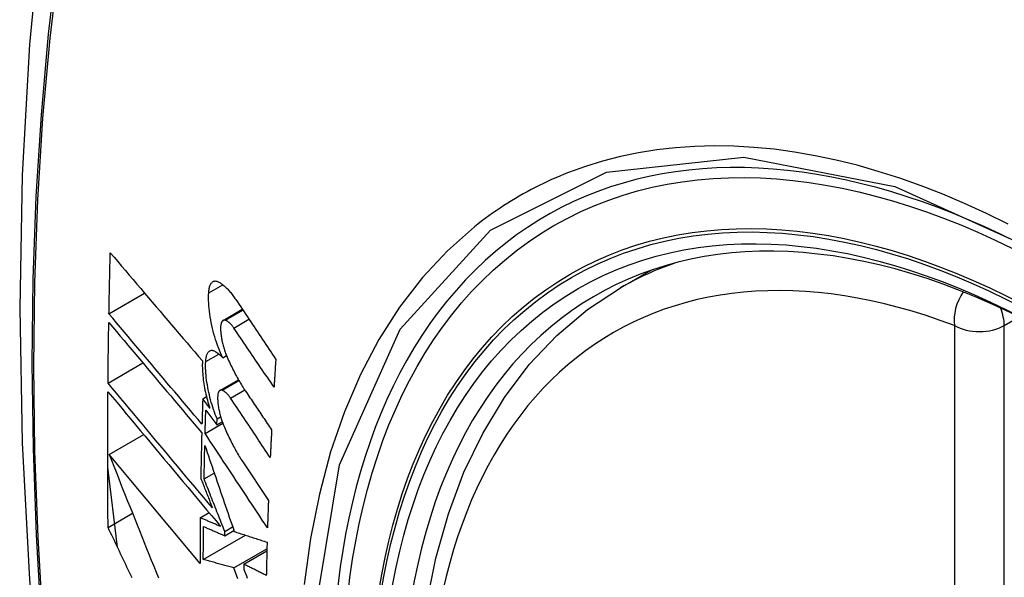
# Model space of a CAD drawing. Header units: inches. Extents: x 326.8 to 385.5, y 123.9 to 183.2.
# Tile 18 of 68: x 374.031 to 374.361, y 148.971 to 149.158. Entities that reach past the tile are written whole.
import ezdxf

# ---------------------------------------------------------------- set-up
doc = ezdxf.new("R2010")
doc.units = ezdxf.units.IN
doc.header["$MEASUREMENT"] = 0
doc.layers.add('Visible Edges(ANSI)', color=7, linetype='Continuous', lineweight=25)
doc.layers.add('Visible Tangent Edges(ANSI)', color=7, linetype='Continuous', lineweight=25)

msp = doc.modelspace()

# ---------------------------------------------------------------- linework, layer by layer
at = {"layer": 'Visible Edges(ANSI)'}
for p, q in [((374.23267, 149.06804), (374.24294, 149.07397)), ((374.06117, 149.05934), (374.07313, 149.06625)), ((374.09943, 149.05713), (374.10587, 149.06084)), ((374.06085, 149.03609), (374.07255, 149.04285)), ((374.0993, 149.04461), (374.10057, 149.04535)), ((374.09839, 149.03367), (374.10456, 149.03723)), ((374.0926, 149.03085), (374.09385, 149.03157)), ((374.09498, 149.02767), (374.0926, 149.03085)), ((374.09363, 149.02705), (374.09733, 149.02209)), ((374.09733, 149.02209), (374.0974, 149.0241)), ((374.09733, 149.02209), (374.09915, 149.02314)), ((374.0974, 149.0241), (374.09861, 149.0248)), ((374.0934, 149.01918), (374.09935, 149.02262)), ((374.06122, 149.01218), (374.07281, 149.01887)), ((374.0917, 148.97562), (374.06122, 149.01218)), ((374.10599, 149.00974), (374.11463, 148.99672)), ((374.06403, 148.98105), (374.06074, 149.00794)), ((374.09307, 149.00397), (374.09647, 149.00593)), ((374.06087, 148.98772), (374.06906, 148.99245)), ((374.09178, 148.99098), (374.09471, 148.99267)), ((374.09996, 148.98493), (374.10304, 148.98671)), ((374.09998, 148.98637), (374.10263, 148.9879)), ((374.0928, 148.97697), (374.10691, 148.98512)), ((374.09996, 148.98493), (374.09998, 148.98637)), ((374.10308, 148.97413), (374.11412, 148.9805)), ((374.10635, 148.97541), (374.1141, 148.97988)), ((374.10635, 148.97541), (374.10633, 148.97376))]:
    msp.add_line(p, q, dxfattribs=at)
at = {"layer": 'Visible Edges(ANSI)', "flags": 128}
for points in [[(374.08528, 149.39342), (374.07244, 149.35536), (374.06138, 149.31618), (374.05208, 149.27594), (374.04452, 149.23472), (374.03868, 149.19258), (374.03453, 149.14959), (374.03206, 149.10579), (374.03124, 149.06127), (374.03205, 149.01607), (374.03448, 148.97026), (374.0385, 148.92391), (374.0441, 148.87707), (374.05125, 148.82982), (374.05993, 148.78222), (374.07012, 148.73434), (374.08179, 148.68626)], [(374.06117, 149.05934), (374.06118, 149.06019), (374.0612, 149.06104), (374.06122, 149.0619), (374.06123, 149.06275), (374.06125, 149.0636), (374.06127, 149.06445), (374.06128, 149.06531), (374.0613, 149.06616), (374.06132, 149.06701), (374.06134, 149.06786), (374.06136, 149.06872), (374.06137, 149.06957), (374.06139, 149.07042), (374.06141, 149.07127), (374.06143, 149.07213), (374.06145, 149.07298), (374.06147, 149.07383), (374.06149, 149.07469), (374.06151, 149.07554), (374.06153, 149.07639), (374.06155, 149.07725), (374.06157, 149.0781), (374.0616, 149.07896), (374.06162, 149.07981)], [(374.06162, 149.07981), (374.06288, 149.07832), (374.06415, 149.07683), (374.06542, 149.07533), (374.06669, 149.07383), (374.06797, 149.07232), (374.06925, 149.07081), (374.07053, 149.0693), (374.07182, 149.06779), (374.07311, 149.06627), (374.0744, 149.06475), (374.07569, 149.06324), (374.07698, 149.06172), (374.07828, 149.06019), (374.07957, 149.05867), (374.08087, 149.05715), (374.08216, 149.05563), (374.08346, 149.05411), (374.08475, 149.0526), (374.08605, 149.05108), (374.08734, 149.04957), (374.08863, 149.04806), (374.08992, 149.04655), (374.09121, 149.04504), (374.09249, 149.04354)], [(374.0946, 149.06638), (374.09462, 149.06675), (374.09466, 149.06712), (374.09471, 149.06747), (374.09477, 149.0678), (374.09484, 149.06811), (374.09492, 149.06841), (374.09501, 149.06869), (374.09512, 149.06895), (374.09523, 149.06919), (374.09535, 149.0694), (374.09548, 149.0696), (374.09562, 149.06977), (374.09577, 149.06992), (374.09592, 149.07005), (374.09609, 149.07015), (374.09625, 149.07024), (374.09643, 149.0703), (374.09661, 149.07033), (374.0968, 149.07035), (374.09699, 149.07034), (374.09719, 149.07031), (374.09738, 149.07025), (374.09759, 149.07017), (374.09779, 149.07008)], [(374.09779, 149.07008), (374.09803, 149.06994), (374.09828, 149.0698), (374.09852, 149.06965), (374.09877, 149.06948), (374.09901, 149.06931), (374.09926, 149.06912), (374.0995, 149.06893), (374.09975, 149.06872), (374.1, 149.06851), (374.10024, 149.06828), (374.10049, 149.06805), (374.10074, 149.0678), (374.10099, 149.06755), (374.10123, 149.06728), (374.10148, 149.06701), (374.10172, 149.06673), (374.10197, 149.06644), (374.10221, 149.06614), (374.10245, 149.06583), (374.1027, 149.06551), (374.10294, 149.06519), (374.10318, 149.06485), (374.10341, 149.06451), (374.10365, 149.06416)], [(374.0993, 149.04461), (374.09892, 149.04543), (374.09856, 149.04626), (374.09821, 149.04711), (374.09786, 149.04798), (374.09754, 149.04887), (374.09722, 149.04978), (374.09692, 149.05069), (374.09663, 149.05162), (374.09636, 149.05256), (374.09611, 149.05351), (374.09587, 149.05446), (374.09565, 149.05541), (374.09545, 149.05637), (374.09527, 149.05733), (374.09511, 149.05828), (374.09497, 149.05923), (374.09485, 149.06017), (374.09474, 149.0611), (374.09466, 149.06203), (374.09461, 149.06293), (374.09457, 149.06382), (374.09456, 149.06469), (374.09457, 149.06555), (374.0946, 149.06638)], [(374.16764, 148.96184), (374.17077, 148.97742), (374.17495, 148.99224), (374.18018, 149.0062), (374.18645, 149.01925), (374.19375, 149.0313), (374.20206, 149.04229), (374.21136, 149.05212), (374.22158, 149.06073), (374.23267, 149.06804)], [(374.10365, 149.06416), (374.10421, 149.06333), (374.10477, 149.06249), (374.10532, 149.06165), (374.10588, 149.06082), (374.10644, 149.05998), (374.107, 149.05914), (374.10756, 149.0583), (374.10812, 149.05747), (374.10868, 149.05663), (374.10924, 149.05579), (374.1098, 149.05495), (374.11036, 149.05411), (374.11092, 149.05328), (374.11148, 149.05244), (374.11204, 149.0516), (374.1126, 149.05076), (374.11316, 149.04992), (374.11373, 149.04908), (374.11429, 149.04825), (374.11485, 149.04741), (374.11541, 149.04657), (374.11597, 149.04574), (374.11653, 149.0449), (374.11709, 149.04406)], [(374.09235, 149.02233), (374.09106, 149.02387), (374.08976, 149.0254), (374.08846, 149.02694), (374.08716, 149.02848), (374.08585, 149.03003), (374.08455, 149.03158), (374.08324, 149.03313), (374.08193, 149.03468), (374.08062, 149.03623), (374.07931, 149.03778), (374.078, 149.03934), (374.0767, 149.04089), (374.07539, 149.04244), (374.07408, 149.04399), (374.07278, 149.04554), (374.07148, 149.04709), (374.07018, 149.04863), (374.06888, 149.05018), (374.06758, 149.05171), (374.06629, 149.05325), (374.065, 149.05478), (374.06372, 149.05631), (374.06244, 149.05783), (374.06117, 149.05934)], [(374.06085, 149.03609), (374.06086, 149.03694), (374.06086, 149.03779), (374.06087, 149.03863), (374.06088, 149.03948), (374.06089, 149.04033), (374.0609, 149.04118), (374.06091, 149.04202), (374.06092, 149.04287), (374.06093, 149.04372), (374.06094, 149.04457), (374.06095, 149.04542), (374.06096, 149.04627), (374.06097, 149.04711), (374.06099, 149.04796), (374.061, 149.04881), (374.06101, 149.04966), (374.06102, 149.05051), (374.06104, 149.05136), (374.06105, 149.05221), (374.06106, 149.05306), (374.06108, 149.05391), (374.06109, 149.05476), (374.0611, 149.05561), (374.06112, 149.05646)], [(374.06112, 149.05646), (374.06239, 149.05494), (374.06367, 149.05342), (374.06495, 149.05189), (374.06624, 149.05036), (374.06753, 149.04883), (374.06882, 149.04729), (374.07012, 149.04574), (374.07142, 149.0442), (374.07272, 149.04265), (374.07402, 149.0411), (374.07533, 149.03955), (374.07663, 149.038), (374.07794, 149.03644), (374.07925, 149.03489), (374.08056, 149.03333), (374.08187, 149.03178), (374.08317, 149.03023), (374.08448, 149.02868), (374.08578, 149.02713), (374.08709, 149.02558), (374.08839, 149.02404), (374.08969, 149.0225), (374.09098, 149.02097), (374.09228, 149.01943)], [(374.10021, 149.05718), (374.10009, 149.05721), (374.09998, 149.05723), (374.09987, 149.05724), (374.09976, 149.05724), (374.09966, 149.05722), (374.09955, 149.05719), (374.09945, 149.05714), (374.09936, 149.05708), (374.09927, 149.05701), (374.09918, 149.05692), (374.0991, 149.05682), (374.09903, 149.05671), (374.09896, 149.05659), (374.09889, 149.05645), (374.09883, 149.0563), (374.09878, 149.05614), (374.09873, 149.05596), (374.09869, 149.05578), (374.09866, 149.05559), (374.09863, 149.05538), (374.09861, 149.05517), (374.09859, 149.05495), (374.09859, 149.05473), (374.09859, 149.05449)], [(374.10303, 149.05458), (374.10292, 149.05475), (374.1028, 149.05491), (374.10269, 149.05507), (374.10257, 149.05522), (374.10245, 149.05537), (374.10233, 149.05551), (374.10221, 149.05565), (374.1021, 149.05578), (374.10198, 149.05591), (374.10186, 149.05603), (374.10174, 149.05615), (374.10162, 149.05626), (374.1015, 149.05637), (374.10138, 149.05647), (374.10126, 149.05657), (374.10114, 149.05666), (374.10103, 149.05675), (374.10091, 149.05682), (374.10079, 149.0569), (374.10067, 149.05697), (374.10056, 149.05703), (374.10044, 149.05708), (374.10032, 149.05713), (374.10021, 149.05718)], [(374.09859, 149.05449), (374.09859, 149.05413), (374.09861, 149.05376), (374.09863, 149.05339), (374.09866, 149.05301), (374.0987, 149.05263), (374.09874, 149.05225), (374.09879, 149.05186), (374.09885, 149.05147), (374.09891, 149.05108), (374.09898, 149.05069), (374.09906, 149.05029), (374.09914, 149.0499), (374.09923, 149.04951), (374.09932, 149.04911), (374.09943, 149.04872), (374.09953, 149.04833), (374.09964, 149.04795), (374.09976, 149.04757), (374.09988, 149.04719), (374.10001, 149.04682), (374.10014, 149.04645), (374.10027, 149.04608), (374.10041, 149.04572), (374.10056, 149.04537)], [(374.11651, 149.03475), (374.11595, 149.03557), (374.11538, 149.0364), (374.11482, 149.03722), (374.11426, 149.03805), (374.1137, 149.03887), (374.11313, 149.0397), (374.11257, 149.04053), (374.11201, 149.04136), (374.11145, 149.04218), (374.11089, 149.04301), (374.11032, 149.04384), (374.10976, 149.04466), (374.1092, 149.04549), (374.10864, 149.04632), (374.10808, 149.04715), (374.10751, 149.04797), (374.10695, 149.0488), (374.10639, 149.04963), (374.10583, 149.05045), (374.10527, 149.05128), (374.10471, 149.0521), (374.10415, 149.05293), (374.10359, 149.05375), (374.10303, 149.05458)], [(374.0936, 149.04334), (374.09362, 149.04371), (374.09365, 149.04407), (374.0937, 149.04441), (374.09375, 149.04473), (374.09382, 149.04504), (374.0939, 149.04532), (374.09398, 149.04559), (374.09408, 149.04584), (374.09419, 149.04606), (374.09431, 149.04627), (374.09443, 149.04645), (374.09457, 149.04661), (374.09471, 149.04675), (374.09486, 149.04687), (374.09502, 149.04696), (374.09518, 149.04703), (374.09535, 149.04707), (374.09553, 149.0471), (374.09571, 149.0471), (374.0959, 149.04708), (374.09609, 149.04704), (374.09628, 149.04697), (374.09647, 149.04688), (374.09667, 149.04677)], [(374.09667, 149.04677), (374.09678, 149.04671), (374.09689, 149.04664), (374.097, 149.04657), (374.09711, 149.0465), (374.09721, 149.04642), (374.09732, 149.04634), (374.09743, 149.04627), (374.09754, 149.04619), (374.09765, 149.0461), (374.09776, 149.04602), (374.09787, 149.04593), (374.09798, 149.04584), (374.09809, 149.04575), (374.0982, 149.04566), (374.09831, 149.04556), (374.09842, 149.04546), (374.09853, 149.04537), (374.09864, 149.04526), (374.09875, 149.04516), (374.09886, 149.04506), (374.09897, 149.04495), (374.09908, 149.04484), (374.09919, 149.04473), (374.0993, 149.04461)], [(374.09249, 149.04354), (374.09247, 149.04295), (374.09246, 149.04235), (374.09246, 149.04174), (374.09247, 149.04112), (374.0925, 149.04048), (374.09253, 149.03984), (374.09258, 149.03919), (374.09264, 149.03853), (374.09271, 149.03787), (374.09279, 149.0372), (374.09288, 149.03652), (374.09298, 149.03584), (374.0931, 149.03516), (374.09322, 149.03447), (374.09335, 149.03379), (374.0935, 149.0331), (374.09365, 149.03241), (374.09381, 149.03172), (374.09399, 149.03104), (374.09417, 149.03036), (374.09436, 149.02968), (374.09455, 149.029), (374.09476, 149.02833), (374.09498, 149.02767)], [(374.0974, 149.0241), (374.09709, 149.02485), (374.09679, 149.02562), (374.09651, 149.02641), (374.09623, 149.0272), (374.09596, 149.028), (374.09571, 149.02881), (374.09547, 149.02964), (374.09524, 149.03046), (374.09502, 149.0313), (374.09482, 149.03213), (374.09463, 149.03297), (374.09445, 149.03381), (374.09429, 149.03465), (374.09415, 149.03548), (374.09402, 149.03631), (374.0939, 149.03714), (374.0938, 149.03796), (374.09372, 149.03877), (374.09366, 149.03957), (374.09361, 149.04035), (374.09358, 149.04112), (374.09357, 149.04188), (374.09357, 149.04262), (374.0936, 149.04334)], [(374.10056, 149.04537), (374.1008, 149.0448), (374.10104, 149.04424), (374.10129, 149.04368), (374.10154, 149.04313), (374.10179, 149.04259), (374.10205, 149.04205), (374.10231, 149.04151), (374.10257, 149.04098), (374.10283, 149.04046), (374.10309, 149.03994), (374.10336, 149.03943), (374.10362, 149.03892), (374.10389, 149.03843), (374.10417, 149.03793), (374.10444, 149.03745), (374.10471, 149.03697), (374.10499, 149.03649), (374.10527, 149.03603), (374.10555, 149.03557), (374.10583, 149.03512), (374.10612, 149.03467), (374.1064, 149.03423), (374.10669, 149.0338), (374.10697, 149.03337)], [(374.11709, 149.04406), (374.11707, 149.04367), (374.11704, 149.04329), (374.11702, 149.0429), (374.11699, 149.04251), (374.11697, 149.04212), (374.11694, 149.04173), (374.11692, 149.04134), (374.11689, 149.04096), (374.11687, 149.04057), (374.11684, 149.04018), (374.11682, 149.03979), (374.11679, 149.0394), (374.11677, 149.03901), (374.11675, 149.03863), (374.11672, 149.03824), (374.1167, 149.03785), (374.11667, 149.03746), (374.11665, 149.03707), (374.11663, 149.03668), (374.1166, 149.0363), (374.11658, 149.03591), (374.11656, 149.03552), (374.11653, 149.03513), (374.11651, 149.03475)], [(374.09584, 148.99424), (374.0944, 148.99597), (374.09294, 148.99771), (374.09149, 148.99945), (374.09003, 149.00119), (374.08856, 149.00294), (374.0871, 149.0047), (374.08563, 149.00645), (374.08415, 149.00821), (374.08268, 149.00997), (374.08121, 149.01173), (374.07974, 149.0135), (374.07826, 149.01526), (374.07679, 149.01702), (374.07532, 149.01877), (374.07385, 149.02053), (374.07239, 149.02228), (374.07093, 149.02403), (374.06947, 149.02577), (374.06802, 149.02751), (374.06657, 149.02924), (374.06513, 149.03096), (374.0637, 149.03268), (374.06227, 149.03439), (374.06085, 149.03609)], [(374.06087, 148.98772), (374.06085, 148.98961), (374.06083, 148.9915), (374.06081, 148.99338), (374.0608, 148.99527), (374.06079, 148.99716), (374.06078, 148.99905), (374.06077, 149.00094), (374.06076, 149.00283), (374.06075, 149.00473), (374.06075, 149.00662), (374.06074, 149.00852), (374.06074, 149.01041), (374.06074, 149.01231), (374.06074, 149.0142), (374.06074, 149.0161), (374.06074, 149.018), (374.06075, 149.0199), (374.06075, 149.0218), (374.06076, 149.0237), (374.06077, 149.0256), (374.06078, 149.02751), (374.06079, 149.02941), (374.06081, 149.03131), (374.06082, 149.03322)], [(374.06082, 149.03322), (374.06235, 149.03139), (374.06388, 149.02955), (374.06543, 149.02771), (374.06698, 149.02585), (374.06854, 149.02398), (374.07011, 149.0221), (374.07168, 149.02022), (374.07326, 149.01833), (374.07484, 149.01644), (374.07643, 149.01454), (374.07802, 149.01264), (374.07961, 149.01073), (374.0812, 149.00883), (374.0828, 149.00692), (374.08439, 149.00501), (374.08598, 149.00311), (374.08758, 149.0012), (374.08917, 148.9993), (374.09075, 148.9974), (374.09233, 148.99551), (374.09391, 148.99362), (374.09549, 148.99174), (374.09705, 148.98987), (374.09861, 148.988)], [(374.09914, 149.0337), (374.09903, 149.03374), (374.09892, 149.03376), (374.09881, 149.03377), (374.09871, 149.03377), (374.09861, 149.03375), (374.09851, 149.03372), (374.09841, 149.03368), (374.09832, 149.03362), (374.09823, 149.03355), (374.09815, 149.03347), (374.09807, 149.03337), (374.098, 149.03326), (374.09793, 149.03314), (374.09787, 149.033), (374.09781, 149.03286), (374.09776, 149.0327), (374.09772, 149.03253), (374.09768, 149.03235), (374.09765, 149.03215), (374.09762, 149.03195), (374.09761, 149.03174), (374.09759, 149.03152), (374.09759, 149.0313), (374.09759, 149.03107)], [(374.10192, 149.03108), (374.10181, 149.03125), (374.10169, 149.03141), (374.10158, 149.03157), (374.10146, 149.03172), (374.10135, 149.03187), (374.10123, 149.03202), (374.10111, 149.03216), (374.101, 149.03229), (374.10088, 149.03242), (374.10076, 149.03255), (374.10065, 149.03266), (374.10053, 149.03278), (374.10041, 149.03289), (374.10029, 149.03299), (374.10018, 149.03309), (374.10006, 149.03318), (374.09994, 149.03326), (374.09983, 149.03335), (374.09971, 149.03342), (374.0996, 149.03349), (374.09948, 149.03355), (374.09937, 149.03361), (374.09926, 149.03366), (374.09914, 149.0337)], [(374.10697, 149.03337), (374.10734, 149.03283), (374.1077, 149.03229), (374.10806, 149.03175), (374.10843, 149.03121), (374.10879, 149.03067), (374.10915, 149.03013), (374.10952, 149.02959), (374.10988, 149.02905), (374.11024, 149.02851), (374.11061, 149.02797), (374.11097, 149.02743), (374.11133, 149.02689), (374.1117, 149.02635), (374.11206, 149.02581), (374.11243, 149.02527), (374.11279, 149.02473), (374.11315, 149.02419), (374.11352, 149.02364), (374.11388, 149.0231), (374.11424, 149.02256), (374.11461, 149.02202), (374.11497, 149.02148), (374.11533, 149.02094), (374.1157, 149.0204)], [(374.0926, 149.03085), (374.09259, 149.03049), (374.09258, 149.03014), (374.09257, 149.02978), (374.09256, 149.02943), (374.09255, 149.02907), (374.09254, 149.02872), (374.09252, 149.02836), (374.09251, 149.02801), (374.0925, 149.02765), (374.09249, 149.0273), (374.09248, 149.02694), (374.09247, 149.02659), (374.09246, 149.02623), (374.09245, 149.02588), (374.09244, 149.02552), (374.09243, 149.02517), (374.09242, 149.02482), (374.09241, 149.02446), (374.0924, 149.02411), (374.09239, 149.02375), (374.09238, 149.0234), (374.09237, 149.02304), (374.09236, 149.02269), (374.09235, 149.02233)], [(374.09759, 149.03107), (374.0976, 149.03071), (374.09762, 149.03034), (374.09765, 149.02997), (374.09768, 149.02959), (374.09772, 149.02922), (374.09776, 149.02883), (374.09782, 149.02845), (374.09788, 149.02806), (374.09794, 149.02767), (374.09802, 149.02727), (374.09809, 149.02688), (374.09818, 149.02649), (374.09827, 149.0261), (374.09837, 149.0257), (374.09847, 149.02531), (374.09858, 149.02492), (374.09869, 149.02454), (374.09881, 149.02416), (374.09893, 149.02378), (374.09906, 149.02341), (374.09919, 149.02304), (374.09932, 149.02267), (374.09946, 149.02231), (374.09961, 149.02196)], [(374.11524, 149.01116), (374.11468, 149.01198), (374.11413, 149.01281), (374.11357, 149.01364), (374.11302, 149.01447), (374.11246, 149.0153), (374.11191, 149.01614), (374.11135, 149.01697), (374.1108, 149.0178), (374.11024, 149.01863), (374.10969, 149.01946), (374.10913, 149.02029), (374.10858, 149.02112), (374.10802, 149.02195), (374.10747, 149.02278), (374.10691, 149.02361), (374.10635, 149.02445), (374.1058, 149.02528), (374.10525, 149.02611), (374.10469, 149.02694), (374.10414, 149.02777), (374.10358, 149.0286), (374.10303, 149.02942), (374.10248, 149.03025), (374.10192, 149.03108)], [(374.0934, 149.01918), (374.09341, 149.01951), (374.09342, 149.01984), (374.09343, 149.02017), (374.09344, 149.02049), (374.09345, 149.02082), (374.09346, 149.02115), (374.09347, 149.02148), (374.09347, 149.02181), (374.09348, 149.02213), (374.09349, 149.02246), (374.0935, 149.02279), (374.09351, 149.02312), (374.09352, 149.02344), (374.09353, 149.02377), (374.09354, 149.0241), (374.09355, 149.02443), (374.09356, 149.02476), (374.09357, 149.02508), (374.09358, 149.02541), (374.09359, 149.02574), (374.0936, 149.02607), (374.09361, 149.0264), (374.09362, 149.02672), (374.09363, 149.02705)], [(374.09961, 149.02196), (374.09985, 149.02138), (374.10009, 149.02081), (374.10034, 149.02025), (374.10059, 149.01969), (374.10084, 149.01913), (374.1011, 149.01858), (374.10135, 149.01804), (374.10161, 149.0175), (374.10187, 149.01697), (374.10213, 149.01644), (374.1024, 149.01592), (374.10266, 149.01541), (374.10293, 149.0149), (374.1032, 149.0144), (374.10347, 149.0139), (374.10375, 149.01341), (374.10402, 149.01293), (374.1043, 149.01245), (374.10458, 149.01198), (374.10486, 149.01152), (374.10514, 149.01107), (374.10542, 149.01062), (374.1057, 149.01017), (374.10599, 149.00974)], [(374.1157, 149.0204), (374.11568, 149.02002), (374.11566, 149.01963), (374.11564, 149.01925), (374.11562, 149.01886), (374.1156, 149.01847), (374.11558, 149.01809), (374.11556, 149.0177), (374.11554, 149.01732), (374.11552, 149.01693), (374.1155, 149.01655), (374.11548, 149.01616), (374.11546, 149.01578), (374.11544, 149.01539), (374.11542, 149.01501), (374.1154, 149.01462), (374.11539, 149.01423), (374.11537, 149.01385), (374.11535, 149.01346), (374.11533, 149.01308), (374.11531, 149.01269), (374.11529, 149.01231), (374.11527, 149.01192), (374.11526, 149.01154), (374.11524, 149.01116)], [(374.09228, 149.01943), (374.09226, 149.0188), (374.09224, 149.01816), (374.09223, 149.01752), (374.09221, 149.01688), (374.0922, 149.01625), (374.09218, 149.01561), (374.09217, 149.01497), (374.09215, 149.01433), (374.09214, 149.0137), (374.09212, 149.01306), (374.09211, 149.01242), (374.0921, 149.01179), (374.09208, 149.01115), (374.09207, 149.01051), (374.09206, 149.00988), (374.09204, 149.00924), (374.09203, 149.0086), (374.09202, 149.00797), (374.09201, 149.00733), (374.092, 149.0067), (374.09198, 149.00606), (374.09197, 149.00542), (374.09196, 149.00479), (374.09195, 149.00415)], [(374.11431, 148.98756), (374.11345, 148.98887), (374.11258, 148.99019), (374.11171, 148.9915), (374.11083, 148.99282), (374.10996, 148.99414), (374.10909, 148.99546), (374.10822, 148.99678), (374.10735, 148.9981), (374.10647, 148.99942), (374.1056, 149.00074), (374.10473, 149.00206), (374.10385, 149.00338), (374.10298, 149.0047), (374.10211, 149.00602), (374.10124, 149.00734), (374.10036, 149.00866), (374.09949, 149.00998), (374.09862, 149.0113), (374.09775, 149.01261), (374.09688, 149.01393), (374.09601, 149.01524), (374.09514, 149.01656), (374.09427, 149.01787), (374.0934, 149.01918)], [(374.09307, 149.00397), (374.09307, 149.00444), (374.09308, 149.0049), (374.09309, 149.00537), (374.0931, 149.00584), (374.09311, 149.00631), (374.09312, 149.00678), (374.09313, 149.00725), (374.09314, 149.00772), (374.09315, 149.00819), (374.09316, 149.00866), (374.09317, 149.00913), (374.09318, 149.0096), (374.09319, 149.01006), (374.0932, 149.01053), (374.09321, 149.011), (374.09322, 149.01147), (374.09323, 149.01194), (374.09324, 149.01241), (374.09325, 149.01288), (374.09326, 149.01335), (374.09327, 149.01382), (374.09328, 149.01429), (374.09329, 149.01476), (374.0933, 149.01523)], [(374.0933, 149.01523), (374.0937, 149.01405), (374.0941, 149.01287), (374.09451, 149.01169), (374.09491, 149.0105), (374.09532, 149.00931), (374.09572, 149.00811), (374.09613, 149.00691), (374.09654, 149.00571), (374.09695, 149.00451), (374.09736, 149.0033), (374.09777, 149.0021), (374.09819, 149.00089), (374.0986, 148.99968), (374.09901, 148.99847), (374.09943, 148.99725), (374.09984, 148.99604), (374.10026, 148.99483), (374.10067, 148.99361), (374.10109, 148.9924), (374.1015, 148.99119), (374.10192, 148.98997), (374.10233, 148.98876), (374.10275, 148.98755), (374.10316, 148.98634)], [(374.06122, 149.01218), (374.06199, 149.01024), (374.06276, 149.0083), (374.06353, 149.00635), (374.06431, 149.00439), (374.06508, 149.00243), (374.06587, 149.00047), (374.06665, 148.9985), (374.06743, 148.99653), (374.06822, 148.99455), (374.06901, 148.99257), (374.0698, 148.9906), (374.07059, 148.98861), (374.07138, 148.98663), (374.07218, 148.98465), (374.07297, 148.98266), (374.07377, 148.98068), (374.07457, 148.9787), (374.07536, 148.97672), (374.07616, 148.97474), (374.07696, 148.97276), (374.07775, 148.97078)], [(374.09195, 149.00415), (374.09211, 149.00374), (374.09227, 149.00333), (374.09243, 149.00292), (374.0926, 149.00251), (374.09276, 149.00209), (374.09292, 149.00168), (374.09308, 149.00127), (374.09324, 149.00086), (374.09341, 149.00044), (374.09357, 149.00003), (374.09373, 148.99962), (374.09389, 148.9992), (374.09406, 148.99879), (374.09422, 148.99838), (374.09438, 148.99796), (374.09454, 148.99755), (374.09471, 148.99714), (374.09487, 148.99672), (374.09503, 148.99631), (374.09519, 148.9959), (374.09536, 148.99548), (374.09552, 148.99507), (374.09568, 148.99466), (374.09584, 148.99424)], [(374.09998, 148.98637), (374.09969, 148.98711), (374.0994, 148.98784), (374.09911, 148.98858), (374.09882, 148.98931), (374.09853, 148.99005), (374.09824, 148.99078), (374.09795, 148.99152), (374.09766, 148.99226), (374.09737, 148.99299), (374.09708, 148.99373), (374.0968, 148.99446), (374.09651, 148.9952), (374.09622, 148.99593), (374.09593, 148.99667), (374.09564, 148.9974), (374.09535, 148.99813), (374.09507, 148.99886), (374.09478, 148.9996), (374.09449, 149.00033), (374.09421, 149.00106), (374.09392, 149.00179), (374.09363, 149.00251), (374.09335, 149.00324), (374.09307, 149.00397)], [(374.11463, 148.99672), (374.11461, 148.99634), (374.1146, 148.99595), (374.11459, 148.99557), (374.11457, 148.99519), (374.11456, 148.99481), (374.11454, 148.99442), (374.11453, 148.99404), (374.11452, 148.99366), (374.1145, 148.99328), (374.11449, 148.9929), (374.11448, 148.99251), (374.11446, 148.99213), (374.11445, 148.99175), (374.11444, 148.99137), (374.11442, 148.99099), (374.11441, 148.99061), (374.1144, 148.99022), (374.11439, 148.98984), (374.11437, 148.98946), (374.11436, 148.98908), (374.11435, 148.9887), (374.11434, 148.98832), (374.11433, 148.98794), (374.11431, 148.98756)], [(374.09178, 148.99098), (374.09177, 148.99033), (374.09177, 148.98969), (374.09176, 148.98905), (374.09175, 148.98841), (374.09175, 148.98777), (374.09175, 148.98713), (374.09174, 148.98649), (374.09174, 148.98585), (374.09173, 148.98521), (374.09173, 148.98457), (374.09173, 148.98393), (374.09172, 148.98329), (374.09172, 148.98265), (374.09172, 148.98201), (374.09171, 148.98137), (374.09171, 148.98073), (374.09171, 148.98009), (374.09171, 148.97945), (374.09171, 148.97882), (374.09171, 148.97818), (374.09171, 148.97754), (374.09171, 148.9769), (374.09171, 148.97626), (374.0917, 148.97562)], [(374.09861, 148.988), (374.09833, 148.98813), (374.09804, 148.98825), (374.09776, 148.98837), (374.09747, 148.9885), (374.09718, 148.98862), (374.0969, 148.98875), (374.09661, 148.98887), (374.09633, 148.98899), (374.09604, 148.98912), (374.09576, 148.98924), (374.09547, 148.98936), (374.09519, 148.98949), (374.0949, 148.98961), (374.09462, 148.98974), (374.09433, 148.98986), (374.09405, 148.98998), (374.09376, 148.99011), (374.09348, 148.99023), (374.0932, 148.99036), (374.09291, 148.99048), (374.09263, 148.9906), (374.09234, 148.99073), (374.09206, 148.99085), (374.09178, 148.99098)], [(374.06889, 148.97082), (374.06847, 148.97171), (374.06804, 148.9726), (374.06762, 148.97349), (374.0672, 148.97438), (374.06677, 148.97527), (374.06635, 148.97616), (374.06592, 148.97705), (374.0655, 148.97794), (374.06508, 148.97883), (374.06466, 148.97972), (374.06423, 148.98061), (374.06381, 148.9815), (374.06339, 148.98239), (374.06297, 148.98328), (374.06255, 148.98417), (374.06213, 148.98506), (374.06171, 148.98595), (374.06129, 148.98684), (374.06087, 148.98772)], [(374.0928, 148.97697), (374.0928, 148.97743), (374.0928, 148.97789), (374.0928, 148.97835), (374.0928, 148.97881), (374.0928, 148.97927), (374.09281, 148.97973), (374.09281, 148.98019), (374.09281, 148.98065), (374.09281, 148.98111), (374.09281, 148.98157), (374.09281, 148.98203), (374.09282, 148.98249), (374.09282, 148.98295), (374.09282, 148.98341), (374.09282, 148.98387), (374.09283, 148.98434), (374.09283, 148.9848), (374.09283, 148.98526), (374.09284, 148.98572), (374.09284, 148.98618), (374.09284, 148.98664), (374.09285, 148.9871), (374.09285, 148.98756), (374.09285, 148.98803)], [(374.09285, 148.98803), (374.09315, 148.9879), (374.09344, 148.98777), (374.09374, 148.98764), (374.09403, 148.98751), (374.09433, 148.98738), (374.09462, 148.98725), (374.09492, 148.98712), (374.09522, 148.98699), (374.09551, 148.98687), (374.09581, 148.98674), (374.0961, 148.98661), (374.0964, 148.98648), (374.0967, 148.98635), (374.09699, 148.98622), (374.09729, 148.98609), (374.09758, 148.98596), (374.09788, 148.98583), (374.09818, 148.9857), (374.09847, 148.98558), (374.09877, 148.98545), (374.09907, 148.98532), (374.09936, 148.98519), (374.09966, 148.98506), (374.09996, 148.98493)], [(374.10316, 148.98634), (374.10361, 148.98619), (374.10407, 148.98605), (374.10452, 148.9859), (374.10498, 148.98575), (374.10543, 148.9856), (374.10589, 148.98545), (374.10635, 148.9853), (374.1068, 148.98515), (374.10726, 148.985), (374.10772, 148.98485), (374.10818, 148.9847), (374.10864, 148.98456), (374.1091, 148.98441), (374.10956, 148.98426), (374.11002, 148.98411), (374.11048, 148.98396), (374.11094, 148.98381), (374.1114, 148.98367), (374.11187, 148.98352), (374.11233, 148.98337), (374.11279, 148.98322), (374.11325, 148.98307), (374.11371, 148.98293), (374.11418, 148.98278)], [(374.11418, 148.98278), (374.11416, 148.98231), (374.11415, 148.98185), (374.11414, 148.98138), (374.11413, 148.98091), (374.11411, 148.98045), (374.1141, 148.97998), (374.11409, 148.97952), (374.11408, 148.97905), (374.11407, 148.97858), (374.11406, 148.97812), (374.11405, 148.97765), (374.11404, 148.97719), (374.11402, 148.97672), (374.11401, 148.97626), (374.114, 148.97579), (374.11399, 148.97533), (374.11398, 148.97486), (374.11397, 148.9744), (374.11396, 148.97393), (374.11396, 148.97347), (374.11395, 148.973), (374.11394, 148.97254), (374.11393, 148.97207), (374.11392, 148.97161)], [(374.10308, 148.97413), (374.10265, 148.97424), (374.10221, 148.97436), (374.10178, 148.97448), (374.10135, 148.9746), (374.10092, 148.97472), (374.10049, 148.97484), (374.10006, 148.97495), (374.09963, 148.97507), (374.0992, 148.97519), (374.09877, 148.97531), (374.09834, 148.97543), (374.09792, 148.97555), (374.09749, 148.97567), (374.09706, 148.97578), (374.09663, 148.9759), (374.0962, 148.97602), (374.09578, 148.97614), (374.09535, 148.97626), (374.09492, 148.97638), (374.0945, 148.9765), (374.09407, 148.97662), (374.09365, 148.97673), (374.09322, 148.97685), (374.0928, 148.97697)], [(374.10438, 148.97046), (374.10394, 148.97169), (374.10351, 148.97291), (374.10308, 148.97413)], [(374.10633, 148.97376), (374.10664, 148.97301), (374.10694, 148.97226), (374.10725, 148.9715), (374.10755, 148.97075)], [(374.11392, 148.97161), (374.1136, 148.97177), (374.11329, 148.97193), (374.11297, 148.97208), (374.11265, 148.97224), (374.11234, 148.9724), (374.11202, 148.97256), (374.1117, 148.97272), (374.11139, 148.97287), (374.11107, 148.97303), (374.11076, 148.97319), (374.11044, 148.97335), (374.11013, 148.97351), (374.10981, 148.97367), (374.10949, 148.97382), (374.10918, 148.97398), (374.10886, 148.97414), (374.10855, 148.9743), (374.10823, 148.97446), (374.10792, 148.97462), (374.10761, 148.97477), (374.10729, 148.97493), (374.10698, 148.97509), (374.10666, 148.97525), (374.10635, 148.97541)]]:
    msp.add_lwpolyline(points, dxfattribs=at)
at = {"layer": 'Visible Edges(ANSI)'}
for centre, major_axis, start_param, end_param in [((374.4866, 148.29069), (-0.64961, 1.12515), 5.161526, 5.834048), ((374.38185, 148.79276), (0.15748, -0.27276), 2.363977, 7.060801)]:
    msp.add_ellipse(centre, major_axis=major_axis, ratio=0.57735, start_param=start_param, end_param=end_param, dxfattribs=at)
msp.add_ellipse((374.37837, 148.79075), major_axis=(-0.15994, 0.27703), ratio=0.57735, dxfattribs=at)
at = {"layer": 'Visible Tangent Edges(ANSI)'}
for p, q in [((374.0946, 149.06638), (374.0993, 149.06909)), ((374.10021, 149.05718), (374.10606, 149.06055)), ((374.10303, 149.05458), (374.1081, 149.0575)), ((374.36132, 149.05539), (374.36631, 149.05827)), ((374.34462, 149.05539), (374.34462, 148.57071)), ((374.36132, 148.57071), (374.36132, 149.05539)), ((374.0936, 149.04334), (374.09795, 149.04586)), ((374.09914, 149.0337), (374.10474, 149.03693)), ((374.10192, 149.03108), (374.10667, 149.03382))]:
    msp.add_line(p, q, dxfattribs=at)
at = {"layer": 'Visible Tangent Edges(ANSI)', "flags": 128}
for points in [[(374.04389, 149.17959), (374.0408, 149.15308), (374.03841, 149.12611), (374.0367, 149.09872), (374.03569, 149.07093), (374.03536, 149.04277), (374.03572, 149.01422), (374.03676, 148.98528), (374.03849, 148.95599), (374.04091, 148.92638), (374.044, 148.89647), (374.04777, 148.86631), (374.05221, 148.8359), (374.05733, 148.80524), (374.06311, 148.77439), (374.06955, 148.74336), (374.07666, 148.71216), (374.08441, 148.68083)], [(374.0852, 148.68059), (374.07743, 148.71185), (374.07031, 148.74297), (374.06385, 148.77395), (374.05805, 148.80474), (374.05291, 148.83533), (374.04845, 148.86569), (374.04467, 148.89579), (374.04156, 148.92565), (374.03914, 148.9552), (374.0374, 148.98444), (374.03635, 149.01331), (374.03599, 149.04179), (374.03632, 149.06988), (374.03734, 149.09759), (374.03905, 149.12489), (374.04146, 149.15177), (374.04456, 149.17818)], [(374.36262, 149.08937), (374.35531, 149.09297), (374.348, 149.09632), (374.34072, 149.09941), (374.33347, 149.10224), (374.32625, 149.1048), (374.31908, 149.1071), (374.31197, 149.10913), (374.30492, 149.11088), (374.29795, 149.11235), (374.29103, 149.11356), (374.28418, 149.11449), (374.27739, 149.11515), (374.27069, 149.11554), (374.26407, 149.11565), (374.25755, 149.11548), (374.25114, 149.11504), (374.24484, 149.11432), (374.23866, 149.11334), (374.23261, 149.11208), (374.22667, 149.11055), (374.22087, 149.10875), (374.21519, 149.10669)], [(374.2026, 148.68646), (374.16898, 148.75354), (374.14484, 148.82261), (374.1314, 148.8902), (374.12925, 148.95327), (374.1385, 149.0087), (374.15879, 149.05416), (374.18905, 149.08736), (374.228, 149.10683), (374.27396, 149.11181), (374.32463, 149.10203), (374.37775, 149.07798)], [(374.21519, 149.10669), (374.21377, 149.10612), (374.21236, 149.10554), (374.21095, 149.10494), (374.20956, 149.10432), (374.20817, 149.10368), (374.20679, 149.10303), (374.20543, 149.10236), (374.20407, 149.10168), (374.20272, 149.10098), (374.20138, 149.10026), (374.20005, 149.09953), (374.19873, 149.09877), (374.19742, 149.09801), (374.19612, 149.09722), (374.19483, 149.09642), (374.19355, 149.09561), (374.19228, 149.09477), (374.19102, 149.09392), (374.18977, 149.09306), (374.18853, 149.09218), (374.1873, 149.09128), (374.18608, 149.09036), (374.18487, 149.08943), (374.18367, 149.08849)], [(374.18367, 149.08849), (374.17464, 149.08051), (374.16628, 149.07154), (374.15862, 149.06161), (374.15168, 149.05077), (374.1455, 149.03903), (374.14009, 149.02643), (374.13549, 149.01302), (374.13171, 148.99887), (374.12876, 148.98403), (374.12664, 148.96854)]]:
    msp.add_lwpolyline(points, dxfattribs=at)
at = {"layer": 'Visible Tangent Edges(ANSI)'}
for centre, major_axis, ratio, start_param, end_param in [((374.38086, 148.79218), (-0.17318, 0.29996), 0.57735, 5.05527, 10.652693), ((374.38081, 148.79216), (-0.15059, 0.26083), 0.57735, 5.66855, 8.468616), ((374.38916, 148.79698), (-0.1565, 0.27106), 0.57735, 6.171189, 6.283185), ((374.35297, 149.06021), (-0.00418, -0.01105), 0.667065, 4.356432, 5.396522), ((374.35297, 149.06021), (0.00591, -0.01023), 0.57735, 0.785398, 1.348991), ((374.35297, 149.06021), (-0.01181, 0), 0.57735, 0.785398, 2.356194)]:
    msp.add_ellipse(centre, major_axis=major_axis, ratio=ratio, start_param=start_param, end_param=end_param, dxfattribs=at)
for centre, major_axis in [((374.38145, 148.79253), (0.17111, -0.29637)), ((374.37848, 148.79081), (-0.1627, 0.2818)), ((374.37837, 148.79075), (0.1621, -0.28076))]:
    msp.add_ellipse(centre, major_axis=major_axis, ratio=0.57735, dxfattribs=at)

doc.saveas('drawing.dxf')
